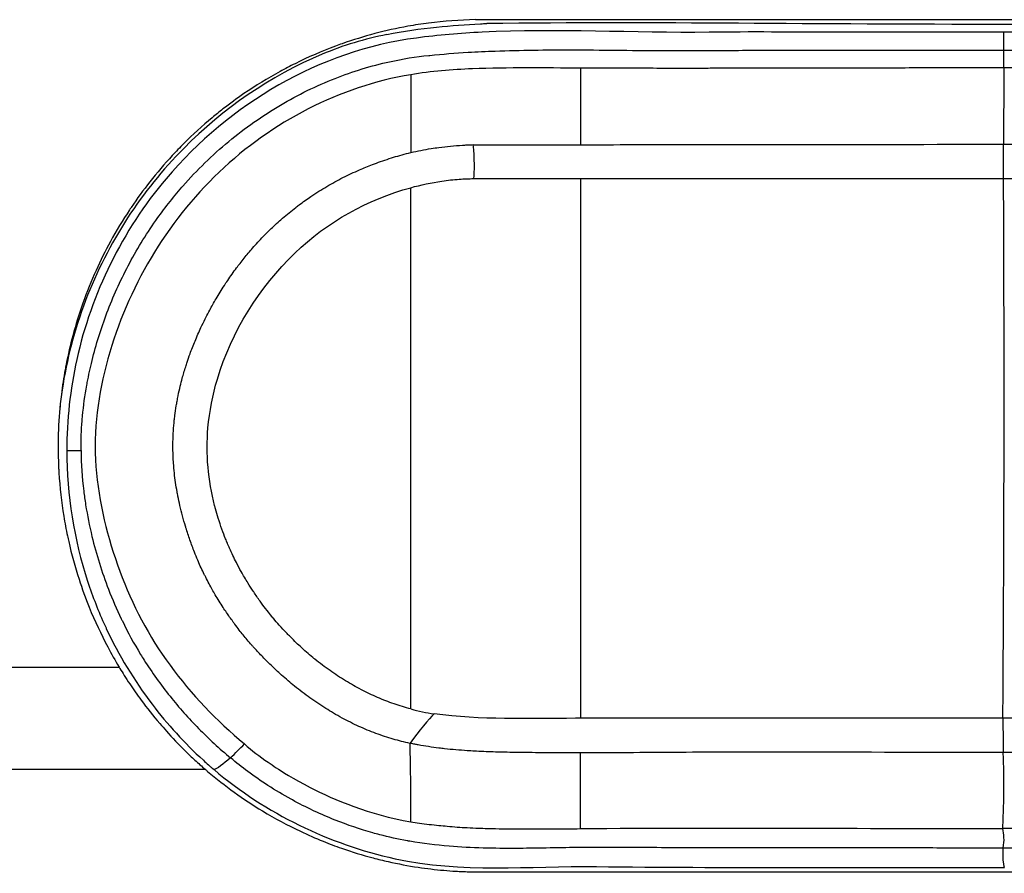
# Model space of a CAD drawing. Header units: millimetres. Extents: x 0 to 4378, y 0 to 2376.
# Tile 175 of 256: x 766 to 777, y 1974 to 1984. Entities that reach past the tile are written whole.
import ezdxf

# ---------------------------------------------------------------- set-up
doc = ezdxf.new("R2010")
doc.units = ezdxf.units.MM
doc.header["$LTSCALE"] = 0.2

# ---------------------------------------------------------------- blocks, each defined once
blk = doc.blocks.new('A$Ce3085cef_1')
for p, q in [((-6.228, -181.938), (-0.09, -181.938)), ((-0.09, -181.938), (6.228, -181.938)), ((-11.04, -187.015), (-10.872, -187.015)), ((-6.988, -187.523), (-6.988, -187.523)), ((-6.988, -187.906), (-6.988, -187.906)), ((-10.424, -189.566), (-10.424, -189.566)), ((-0.005, -191.927), (0.003, -191.927))]:
    blk.add_line(p, q)
for centre, major_axis, ratio, start_param, end_param in [((-4.974, -184.743), (-0.003, 9.195), 0.001532, 1.32558, 1.425488), ((0.124, -668.912), (0.067, -506.486), 0.000456, 3.424121, 3.430436), ((-6.986, -184.849), (0, -9.199), 0.000256, 4.463745, 4.565611), ((-6.293, -183.492), (-0.027, 0.358), 0.131782, 3.604181, 4.930859), ((0.069, -181.883), (41.488, 0.185), 0.036589, 4.559242, 4.590015), ((-0.007, -183.497), (0, -0.355), 0.003264, 0.504066, 1.824925), ((-6.563, -185.29), (0.478, -4.846), 0.710711, 6.022506, 6.101881), ((-6.921, -190.412), (-0.245, -0.32), 0.075438, 3.612818, 4.92806), ((-0.01, -190.482), (-0.005, 0.357), 0.003776, 0.498716, 1.824805), ((-5.031, -346.399), (0.037, 181.913), 0.000114, 5.731563, 5.741)]:
    blk.add_ellipse(centre, major_axis=major_axis, ratio=ratio, start_param=start_param, end_param=end_param)
for points, knots in [([(-6.228, -181.938), (-6.412, -181.942), (-6.596, -181.955), (-6.778, -181.979), (-6.86, -181.989), (-6.941, -182.002), (-7.023, -182.017), (-7.154, -182.04), (-7.284, -182.069), (-7.413, -182.103), (-7.542, -182.138), (-7.669, -182.177), (-7.795, -182.222), (-7.822, -182.231), (-7.849, -182.241), (-7.876, -182.251), (-8.038, -182.311), (-8.197, -182.38), (-8.351, -182.457), (-8.411, -182.486), (-8.469, -182.517), (-8.528, -182.549), (-8.674, -182.629), (-8.816, -182.716), (-8.954, -182.81), (-9.038, -182.868), (-9.12, -182.928), (-9.201, -182.991), (-9.244, -183.025), (-9.287, -183.059), (-9.329, -183.094), (-9.445, -183.191), (-9.556, -183.292), (-9.663, -183.399), (-9.709, -183.445), (-9.754, -183.492), (-9.798, -183.539), (-9.89, -183.638), (-9.978, -183.742), (-10.062, -183.848), (-10.139, -183.946), (-10.212, -184.047), (-10.282, -184.151), (-10.288, -184.16), (-10.294, -184.169), (-10.301, -184.179), (-10.381, -184.3), (-10.457, -184.426), (-10.527, -184.554), (-10.587, -184.665), (-10.644, -184.778), (-10.695, -184.893), (-10.752, -185.019), (-10.804, -185.148), (-10.85, -185.278), (-10.895, -185.404), (-10.935, -185.533), (-10.97, -185.662), (-10.999, -185.772), (-11.025, -185.884), (-11.047, -185.996), (-11.052, -186.017), (-11.056, -186.039), (-11.06, -186.06), (-11.077, -186.157), (-11.092, -186.255), (-11.104, -186.353), (-11.109, -186.39), (-11.113, -186.427), (-11.117, -186.464), (-11.131, -186.599), (-11.139, -186.734), (-11.142, -186.869), (-11.144, -186.989), (-11.142, -187.108), (-11.136, -187.227), (-11.135, -187.244), (-11.134, -187.261), (-11.133, -187.278), (-11.123, -187.45), (-11.104, -187.621), (-11.076, -187.79), (-11.063, -187.868), (-11.049, -187.945), (-11.033, -188.021), (-11.028, -188.043), (-11.023, -188.065), (-11.018, -188.087), (-10.984, -188.237), (-10.943, -188.386), (-10.896, -188.531), (-10.86, -188.643), (-10.819, -188.753), (-10.776, -188.862), (-10.711, -189.021), (-10.638, -189.178), (-10.558, -189.329), (-10.515, -189.41), (-10.471, -189.489), (-10.424, -189.566)], [-1.064165, -1.064165, -1.064165, -1.064165, -1.007984, -1.007984, -1.007984, -0.982813, -0.982813, -0.982813, -0.942169, -0.942169, -0.942169, -0.901565, -0.901565, -0.901565, -0.892861, -0.892861, -0.892861, -0.840408, -0.840408, -0.840408, -0.820299, -0.820299, -0.820299, -0.769769, -0.769769, -0.769769, -0.738884, -0.738884, -0.738884, -0.722398, -0.722398, -0.722398, -0.676906, -0.676906, -0.676906, -0.657336, -0.657336, -0.657336, -0.61643, -0.61643, -0.61643, -0.578877, -0.578877, -0.578877, -0.575507, -0.575507, -0.575507, -0.531613, -0.531613, -0.531613, -0.493764, -0.493764, -0.493764, -0.452107, -0.452107, -0.452107, -0.411612, -0.411612, -0.411612, -0.377162, -0.377162, -0.377162, -0.370561, -0.370561, -0.370561, -0.340832, -0.340832, -0.340832, -0.329687, -0.329687, -0.329687, -0.288774, -0.288774, -0.288774, -0.252608, -0.252608, -0.252608, -0.24744, -0.24744, -0.24744, -0.195076, -0.195076, -0.195076, -0.171138, -0.171138, -0.171138, -0.164277, -0.164277, -0.164277, -0.117235, -0.117235, -0.117235, -0.08115, -0.08115, -0.08115, -0.028047, -0.028047, -0.028047, -0.000008, -0.000008, -0.000008, -0.000008]), ([(-0.005, -182.086), (-0.582, -182.086), (-1.249, -182.087), (-1.915, -182.086), (-2.004, -182.086), (-2.495, -182.085), (-2.985, -182.081), (-4.368, -182.097), (-5.262, -182.042), (-6.147, -182.086), (-6.406, -182.099), (-6.665, -182.121), (-8.06, -182.304), (-9.121, -182.928), (-10.386, -184.422), (-10.915, -185.499), (-11.04, -186.656), (-11.04, -187.015)], [-110.190469, -110.190469, -110.190469, -110.190469, -108.47688, -108.211247, -108.211247, -108.211247, -106.754335, -106.754335, -104.09027, -104.09027, -104.09027, -103.311035, -103.311035, -99.867736, -99.867736, -97.495612, -96.425052, -96.425052, -96.425052, -96.425052]), ([(-7.269, -182.113), (-7.076, -182.074), (-6.88, -182.046), (-6.684, -182.026), (-6.513, -182.009), (-6.34, -181.997), (-6.168, -181.988), (-6.143, -181.986), (-6.119, -181.985), (-6.094, -181.984)], [0, 0, 0, 0, 0.0591657, 0.0591657, 0.0591657, 0.1108932, 0.1108932, 0.1108932, 0.1183326, 0.1183326, 0.1183326, 0.1183326]), ([(6.102, -181.984), (4.069, -181.961), (2.036, -181.992), (0.004, -181.994), (-2.242, -181.996), (-4.07, -181.961), (-6.094, -181.984)], [-1.156807, -1.156807, -1.156807, -1.156807, -0.607264, -0.607264, -0.607264, 0, 0, 0, 0]), ([(11.045, -187.015), (11.045, -186.656), (10.92, -185.498), (10.391, -184.422), (9.127, -182.928), (8.065, -182.304), (6.67, -182.121), (6.412, -182.099), (6.153, -182.086), (5.267, -182.042), (4.373, -182.097), (2.99, -182.081), (2.5, -182.085), (2.01, -182.086), (1.92, -182.086), (1.252, -182.087), (0.58, -182.086), (-0.002, -182.086), (-0.005, -182.086)], [-123.959245, -123.959245, -123.959245, -123.959245, -122.889524, -120.519259, -120.519259, -117.078659, -117.078659, -116.300035, -116.300035, -116.300035, -113.638059, -113.638059, -112.182288, -112.182288, -112.182288, -111.916864, -110.197458, -110.190469, -110.190469, -110.190469, -110.190469]), ([(-7.269, -182.113), (-7.53, -182.166), (-7.786, -182.241), (-8.644, -182.605), (-9.198, -182.985), (-9.911, -183.705), (-10.133, -183.98), (-10.523, -184.581), (-10.689, -184.908), (-10.949, -185.588), (-11.042, -185.941), (-11.106, -186.372), (-11.115, -186.445), (-11.122, -186.519)], [-6.828206, -6.828206, -6.828206, -6.828206, -6.019079, -6.019079, -4.012719, -4.012719, -2.945999, -2.945999, -1.839413, -1.839413, -0.737114, -0.737114, -0.514398, -0.514398, -0.514398, -0.514398]), ([(-10.872, -187.015), (-10.872, -187.008), (-10.872, -187.002), (-10.872, -186.996), (-10.873, -186.886), (-10.869, -186.776), (-10.86, -186.666), (-10.858, -186.647), (-10.857, -186.627), (-10.855, -186.608), (-10.843, -186.487), (-10.827, -186.366), (-10.805, -186.246), (-10.803, -186.236), (-10.801, -186.225), (-10.799, -186.214), (-10.783, -186.128), (-10.764, -186.041), (-10.743, -185.956), (-10.696, -185.765), (-10.637, -185.577), (-10.567, -185.393), (-10.495, -185.203), (-10.412, -185.018), (-10.317, -184.838), (-10.22, -184.654), (-10.112, -184.476), (-9.992, -184.305), (-9.896, -184.169), (-9.794, -184.037), (-9.684, -183.912), (-9.681, -183.908), (-9.677, -183.904), (-9.674, -183.9), (-9.508, -183.711), (-9.327, -183.535), (-9.133, -183.374), (-8.941, -183.215), (-8.737, -183.072), (-8.524, -182.945), (-8.317, -182.823), (-8.102, -182.718), (-7.88, -182.63), (-7.671, -182.548), (-7.456, -182.482), (-7.238, -182.434), (-7.085, -182.4), (-6.931, -182.375), (-6.775, -182.36), (-6.771, -182.359), (-6.768, -182.359), (-6.764, -182.359), (-6.614, -182.344), (-6.464, -182.332), (-6.314, -182.323), (-6.207, -182.317), (-6.101, -182.312), (-5.994, -182.308), (-5.695, -182.297), (-5.394, -182.294), (-5.093, -182.294), (-5.029, -182.295), (-4.965, -182.295), (-4.9, -182.295), (-4.727, -182.296), (-4.553, -182.298), (-4.379, -182.3), (-4.212, -182.301), (-4.044, -182.303), (-3.877, -182.303), (-3.719, -182.304), (-3.561, -182.304), (-3.403, -182.302), (-3.158, -182.3), (-2.913, -182.298), (-2.669, -182.298), (-2.426, -182.297), (-2.184, -182.297), (-1.942, -182.297), (-1.861, -182.297), (-1.78, -182.297), (-1.699, -182.297), (-1.473, -182.297), (-1.248, -182.297), (-1.022, -182.297), (-0.797, -182.297), (-0.572, -182.296), (-0.347, -182.296), (-0.233, -182.296), (-0.119, -182.296), (-0.005, -182.296)], [-13.766731, -13.766731, -13.766731, -13.766731, -13.746995, -13.746995, -13.746995, -13.409716, -13.409716, -13.409716, -13.350725, -13.350725, -13.350725, -12.979175, -12.979175, -12.979175, -12.945824, -12.945824, -12.945824, -12.677572, -12.677572, -12.677572, -12.080243, -12.080243, -12.080243, -11.463835, -11.463835, -11.463835, -10.831555, -10.831555, -10.831555, -10.325215, -10.325215, -10.325215, -10.30945, -10.30945, -10.30945, -9.543582, -9.543582, -9.543582, -8.785592, -8.785592, -8.785592, -8.053263, -8.053263, -8.053263, -7.36429, -7.36429, -7.36429, -6.88347, -6.88347, -6.88347, -6.871733, -6.871733, -6.871733, -6.408968, -6.408968, -6.408968, -6.081563, -6.081563, -6.081563, -5.161042, -5.161042, -5.161042, -4.964439, -4.964439, -4.964439, -4.433321, -4.433321, -4.433321, -3.9231, -3.9231, -3.9231, -3.441356, -3.441356, -3.441356, -2.696653, -2.696653, -2.696653, -1.960448, -1.960448, -1.960448, -1.714274, -1.714274, -1.714274, -1.029294, -1.029294, -1.029294, -0.345927, -0.345927, -0.345927, 0, 0, 0, 0]), ([(-0.005, -182.296), (1.131, -182.3), (2.266, -182.293), (4.528, -182.313), (5.655, -182.248), (7.891, -182.472), (8.943, -183.057), (10.429, -184.763), (10.876, -185.889), (10.877, -187.015)], [0, 0, 0, 0, 3.441683, 3.441683, 6.883366, 6.883366, 10.325049, 10.325049, 13.766731, 13.766731, 13.766731, 13.766731]), ([(-0.004, -182.506), (-0.293, -182.506), (-0.582, -182.507), (-0.871, -182.507), (-1.134, -182.508), (-1.398, -182.509), (-1.661, -182.509), (-1.921, -182.509), (-2.18, -182.508), (-2.44, -182.508), (-2.47, -182.508), (-2.5, -182.508), (-2.529, -182.508), (-2.792, -182.508), (-3.054, -182.509), (-3.317, -182.511), (-3.381, -182.511), (-3.445, -182.512), (-3.509, -182.512), (-3.669, -182.513), (-3.829, -182.512), (-3.989, -182.512), (-4.023, -182.512), (-4.056, -182.512), (-4.089, -182.512), (-4.334, -182.511), (-4.578, -182.51), (-4.823, -182.51), (-4.847, -182.51), (-4.871, -182.51), (-4.895, -182.51), (-4.926, -182.51), (-4.957, -182.51), (-4.988, -182.511)], [13.589468, 13.589468, 13.589468, 13.589468, 14.478999, 14.478999, 14.478999, 15.291102, 15.291102, 15.291102, 16.09106, 16.09106, 16.09106, 16.183244, 16.183244, 16.183244, 16.992551, 16.992551, 16.992551, 17.190077, 17.190077, 17.190077, 17.683915, 17.683915, 17.683915, 17.785978, 17.785978, 17.785978, 18.541668, 18.541668, 18.541668, 18.616419, 18.616419, 18.616419, 18.712231, 18.712231, 18.712231, 18.712231]), ([(4.994, -182.511), (4.75, -182.509), (4.506, -182.51), (4.261, -182.511), (4.239, -182.511), (4.217, -182.511), (4.195, -182.511), (4.013, -182.512), (3.832, -182.512), (3.65, -182.512), (3.605, -182.512), (3.56, -182.512), (3.514, -182.512), (3.484, -182.512), (3.454, -182.512), (3.424, -182.512), (3.39, -182.511), (3.356, -182.511), (3.322, -182.511), (3.067, -182.509), (2.812, -182.509), (2.557, -182.508), (2.523, -182.508), (2.489, -182.508), (2.456, -182.508), (2.193, -182.508), (1.93, -182.509), (1.666, -182.509), (1.378, -182.509), (1.09, -182.508), (0.802, -182.507), (0.538, -182.507), (0.274, -182.506), (0.01, -182.506), (0.005, -182.506), (0, -182.506), (-0.004, -182.506)], [-18.712231, -18.712231, -18.712231, -18.712231, -17.96021, -17.96021, -17.96021, -17.892214, -17.892214, -17.892214, -17.333339, -17.333339, -17.333339, -17.194469, -17.194469, -17.194469, -17.101944, -17.101944, -17.101944, -16.997475, -16.997475, -16.997475, -16.213042, -16.213042, -16.213042, -16.10971, -16.10971, -16.10971, -15.300883, -15.300883, -15.300883, -14.415103, -14.415103, -14.415103, -13.60411, -13.60411, -13.60411, -13.589462, -13.589462, -13.589462, -13.589462]), ([(-6.988, -182.587), (-7.828, -182.727), (-8.622, -183.141), (-9.87, -184.329), (-10.325, -185.102), (-10.671, -186.349), (-10.728, -186.78), (-10.666, -187.626), (-10.561, -188.043), (-10.27, -188.832), (-10.074, -189.203), (-9.575, -189.887), (-9.277, -190.2), (-8.948, -190.472)], [20.788547, 20.788547, 20.788547, 20.788547, 23.444982, 23.444982, 26.101901, 26.101901, 27.43036, 27.43036, 28.758819, 28.758819, 30.087278, 30.087278, 31.415738, 31.415738, 31.415738, 31.415738]), ([(-6.988, -183.504), (-6.909, -183.486), (-6.829, -183.47), (-6.748, -183.457), (-6.718, -183.453), (-6.688, -183.448), (-6.658, -183.444), (-6.566, -183.432), (-6.473, -183.423), (-6.381, -183.417), (-6.362, -183.416), (-6.344, -183.415), (-6.325, -183.414), (-6.301, -183.413), (-6.277, -183.412), (-6.253, -183.411)], [16.2046937, 16.2046937, 16.2046937, 16.2046937, 16.4453291, 16.4453291, 16.4453291, 16.5350251, 16.5350251, 16.5350251, 16.8093014, 16.8093014, 16.8093014, 16.8635253, 16.8635253, 16.8635253, 16.9347143, 16.9347143, 16.9347143, 16.9347143]), ([(-4.988, -183.412), (-4.576, -183.411), (-4.163, -183.411), (-3.336, -183.41), (-2.921, -183.41), (-1.673, -183.408), (-0.84, -183.407), (-0.006, -183.407)], [-0.500411, -0.500411, -0.500411, -0.500411, -0.3751556, -0.3751556, -0.2502055, -0.2502055, -0.0000001, -0.0000001, -0.0000001, -0.0000001]), ([(-0.006, -183.407), (0.83, -183.407), (1.665, -183.408), (2.708, -183.409), (2.916, -183.41), (3.281, -183.41), (3.437, -183.41), (4.06, -183.411), (4.527, -183.411), (4.994, -183.412)], [-0.5012623, -0.5012623, -0.5012623, -0.5012623, -0.2506621, -0.2506621, -0.1880427, -0.1880427, -0.1410103, -0.1410103, -0.0000618, -0.0000618, -0.0000618, -0.0000618]), ([(-6.997, -190.465), (-7.065, -190.451), (-7.131, -190.434), (-7.195, -190.416), (-7.264, -190.396), (-7.332, -190.373), (-7.4, -190.348), (-7.468, -190.323), (-7.535, -190.295), (-7.601, -190.265), (-7.667, -190.234), (-7.733, -190.201), (-7.798, -190.167), (-7.832, -190.148), (-7.866, -190.128), (-7.9, -190.109), (-7.93, -190.091), (-7.96, -190.073), (-7.99, -190.054), (-8.053, -190.015), (-8.115, -189.973), (-8.176, -189.929), (-8.238, -189.885), (-8.298, -189.839), (-8.357, -189.791), (-8.409, -189.749), (-8.46, -189.705), (-8.511, -189.661), (-8.518, -189.654), (-8.525, -189.648), (-8.532, -189.641), (-8.565, -189.611), (-8.598, -189.58), (-8.63, -189.549), (-8.656, -189.524), (-8.681, -189.499), (-8.706, -189.473), (-8.741, -189.439), (-8.774, -189.403), (-8.807, -189.368), (-8.817, -189.357), (-8.828, -189.345), (-8.838, -189.334), (-8.845, -189.326), (-8.853, -189.317), (-8.861, -189.308), (-8.879, -189.287), (-8.898, -189.266), (-8.916, -189.244), (-8.947, -189.207), (-8.978, -189.169), (-9.008, -189.131), (-9.026, -189.107), (-9.044, -189.083), (-9.062, -189.059), (-9.07, -189.049), (-9.078, -189.038), (-9.085, -189.028), (-9.11, -188.994), (-9.134, -188.959), (-9.158, -188.925), (-9.172, -188.904), (-9.185, -188.884), (-9.199, -188.864), (-9.231, -188.815), (-9.262, -188.765), (-9.291, -188.714), (-9.316, -188.672), (-9.34, -188.63), (-9.363, -188.587), (-9.377, -188.561), (-9.39, -188.535), (-9.404, -188.508), (-9.409, -188.497), (-9.415, -188.486), (-9.421, -188.475), (-9.446, -188.422), (-9.471, -188.37), (-9.494, -188.316), (-9.495, -188.313), (-9.497, -188.31), (-9.498, -188.307), (-9.511, -188.275), (-9.524, -188.244), (-9.537, -188.212), (-9.555, -188.165), (-9.573, -188.117), (-9.59, -188.069), (-9.606, -188.021), (-9.622, -187.973), (-9.637, -187.925), (-9.639, -187.919), (-9.641, -187.913), (-9.642, -187.907), (-9.655, -187.867), (-9.666, -187.826), (-9.677, -187.785), (-9.688, -187.744), (-9.698, -187.703), (-9.707, -187.662), (-9.716, -187.626), (-9.724, -187.59), (-9.731, -187.553), (-9.734, -187.536), (-9.738, -187.518), (-9.741, -187.501), (-9.748, -187.464), (-9.754, -187.428), (-9.759, -187.391), (-9.764, -187.354), (-9.769, -187.318), (-9.773, -187.281), (-9.777, -187.241), (-9.781, -187.202), (-9.783, -187.163), (-9.785, -187.138), (-9.786, -187.113), (-9.787, -187.089), (-9.788, -187.078), (-9.788, -187.067), (-9.789, -187.057), (-9.789, -187.031), (-9.79, -187.005), (-9.79, -186.979), (-9.79, -186.957), (-9.79, -186.934), (-9.79, -186.912), (-9.789, -186.869), (-9.787, -186.825), (-9.785, -186.782), (-9.782, -186.741), (-9.778, -186.7), (-9.774, -186.659), (-9.772, -186.641), (-9.77, -186.623), (-9.768, -186.604), (-9.763, -186.566), (-9.757, -186.527), (-9.751, -186.488), (-9.748, -186.469), (-9.744, -186.45), (-9.741, -186.432), (-9.737, -186.411), (-9.733, -186.39), (-9.729, -186.369), (-9.721, -186.331), (-9.713, -186.293), (-9.704, -186.256), (-9.696, -186.225), (-9.689, -186.195), (-9.68, -186.165), (-9.674, -186.142), (-9.668, -186.12), (-9.662, -186.098), (-9.655, -186.075), (-9.648, -186.051), (-9.64, -186.028), (-9.635, -186.01), (-9.629, -185.992), (-9.623, -185.974), (-9.612, -185.941), (-9.601, -185.909), (-9.589, -185.876), (-9.57, -185.825), (-9.551, -185.775), (-9.53, -185.725), (-9.508, -185.672), (-9.484, -185.619), (-9.46, -185.567), (-9.444, -185.532), (-9.427, -185.498), (-9.41, -185.464), (-9.407, -185.458), (-9.404, -185.453), (-9.401, -185.447), (-9.387, -185.418), (-9.372, -185.389), (-9.356, -185.361), (-9.332, -185.316), (-9.308, -185.272), (-9.282, -185.228), (-9.251, -185.174), (-9.218, -185.122), (-9.184, -185.07), (-9.172, -185.05), (-9.159, -185.03), (-9.145, -185.011), (-9.112, -184.961), (-9.076, -184.911), (-9.04, -184.862), (-9.027, -184.845), (-9.014, -184.828), (-9, -184.81), (-8.984, -184.79), (-8.968, -184.769), (-8.952, -184.749), (-8.919, -184.709), (-8.886, -184.669), (-8.852, -184.63), (-8.811, -184.583), (-8.769, -184.538), (-8.726, -184.493), (-8.713, -184.48), (-8.7, -184.466), (-8.687, -184.453), (-8.674, -184.44), (-8.662, -184.428), (-8.649, -184.416), (-8.628, -184.395), (-8.607, -184.375), (-8.586, -184.356), (-8.564, -184.335), (-8.541, -184.315), (-8.519, -184.295), (-8.512, -184.289), (-8.506, -184.283), (-8.499, -184.278), (-8.449, -184.234), (-8.397, -184.192), (-8.344, -184.151), (-8.331, -184.141), (-8.317, -184.13), (-8.303, -184.12), (-8.257, -184.086), (-8.211, -184.053), (-8.164, -184.021), (-8.103, -183.98), (-8.041, -183.941), (-7.978, -183.904), (-7.915, -183.867), (-7.852, -183.832), (-7.787, -183.799), (-7.723, -183.767), (-7.658, -183.736), (-7.592, -183.708), (-7.542, -183.686), (-7.492, -183.665), (-7.441, -183.646), (-7.425, -183.64), (-7.41, -183.634), (-7.394, -183.628), (-7.327, -183.603), (-7.26, -183.581), (-7.192, -183.56), (-7.125, -183.54), (-7.057, -183.521), (-6.988, -183.504)], [6.83821, 6.83821, 6.83821, 6.83821, 7.035196, 7.035196, 7.035196, 7.24588, 7.24588, 7.24588, 7.459046, 7.459046, 7.459046, 7.674463, 7.674463, 7.674463, 7.789747, 7.789747, 7.789747, 7.89189, 7.89189, 7.89189, 8.111321, 8.111321, 8.111321, 8.332876, 8.332876, 8.332876, 8.528761, 8.528761, 8.528761, 8.556678, 8.556678, 8.556678, 8.687865, 8.687865, 8.687865, 8.792515, 8.792515, 8.792515, 8.935299, 8.935299, 8.935299, 8.97936, 8.97936, 8.97936, 9.013021, 9.013021, 9.013021, 9.09548, 9.09548, 9.09548, 9.237999, 9.237999, 9.237999, 9.325519, 9.325519, 9.325519, 9.363649, 9.363649, 9.363649, 9.487367, 9.487367, 9.487367, 9.55889, 9.55889, 9.55889, 9.730713, 9.730713, 9.730713, 9.87318, 9.87318, 9.87318, 9.959321, 9.959321, 9.959321, 9.996237, 9.996237, 9.996237, 10.166447, 10.166447, 10.166447, 10.176737, 10.176737, 10.176737, 10.27664, 10.27664, 10.27664, 10.426065, 10.426065, 10.426065, 10.575489, 10.575489, 10.575489, 10.593515, 10.593515, 10.593515, 10.717927, 10.717927, 10.717927, 10.842339, 10.842339, 10.842339, 10.95145, 10.95145, 10.95145, 11.003993, 11.003993, 11.003993, 11.112709, 11.112709, 11.112709, 11.222716, 11.222716, 11.222716, 11.339584, 11.339584, 11.339584, 11.41292, 11.41292, 11.41292, 11.444256, 11.444256, 11.444256, 11.520181, 11.520181, 11.520181, 11.586547, 11.586547, 11.586547, 11.714284, 11.714284, 11.714284, 11.834829, 11.834829, 11.834829, 11.888165, 11.888165, 11.888165, 12.00275, 12.00275, 12.00275, 12.058849, 12.058849, 12.058849, 12.121438, 12.121438, 12.121438, 12.234436, 12.234436, 12.234436, 12.326407, 12.326407, 12.326407, 12.394351, 12.394351, 12.394351, 12.4652, 12.4652, 12.4652, 12.5211, 12.5211, 12.5211, 12.622511, 12.622511, 12.622511, 12.780422, 12.780422, 12.780422, 12.94923, 12.94923, 12.94923, 13.060634, 13.060634, 13.060634, 13.079346, 13.079346, 13.079346, 13.174152, 13.174152, 13.174152, 13.322337, 13.322337, 13.322337, 13.503367, 13.503367, 13.503367, 13.571697, 13.571697, 13.571697, 13.748844, 13.748844, 13.748844, 13.812632, 13.812632, 13.812632, 13.888622, 13.888622, 13.888622, 14.040099, 14.040099, 14.040099, 14.220627, 14.220627, 14.220627, 14.27594, 14.27594, 14.27594, 14.3272, 14.3272, 14.3272, 14.411689, 14.411689, 14.411689, 14.500195, 14.500195, 14.500195, 14.52569, 14.52569, 14.52569, 14.72074, 14.72074, 14.72074, 14.771232, 14.771232, 14.771232, 14.938332, 14.938332, 14.938332, 15.153686, 15.153686, 15.153686, 15.366755, 15.366755, 15.366755, 15.578085, 15.578085, 15.578085, 15.738236, 15.738236, 15.738236, 15.78803, 15.78803, 15.78803, 15.996841, 15.996841, 15.996841, 16.204651, 16.204651, 16.204651, 16.204651]), ([(-6.988, -183.918), (-6.869, -183.885), (-6.746, -183.859), (-6.554, -183.83), (-6.486, -183.823), (-6.361, -183.814), (-6.305, -183.812), (-6.248, -183.811)], [0.00001173, 0.00001173, 0.00001173, 0.00001173, 0.03757428, 0.03757428, 0.05817383, 0.05817383, 0.07513572, 0.07513572, 0.07513572, 0.07513572]), ([(-6.248, -183.811), (-6.049, -183.812), (-5.768, -183.811), (-5.371, -183.811), (-5.177, -183.81), (-4.988, -183.811)], [0, 0, 0, 0, 0.060559, 0.060559, 0.1208728, 0.1208728, 0.1208728, 0.1208728]), ([(-4.988, -183.811), (-4.988, -183.969), (-4.989, -184.129), (-4.989, -184.453), (-4.989, -184.618), (-4.989, -184.95), (-4.989, -185.116), (-4.989, -185.445), (-4.989, -185.607), (-4.989, -185.932), (-4.989, -186.096), (-4.989, -186.425), (-4.989, -186.59), (-4.989, -186.844), (-4.989, -186.932), (-4.989, -187.196), (-4.989, -187.373), (-4.989, -187.733), (-4.989, -187.915), (-4.989, -188.283), (-4.989, -188.468), (-4.989, -188.838), (-4.989, -189.023), (-4.989, -189.316), (-4.989, -189.423), (-4.989, -189.742), (-4.988, -189.955), (-4.988, -190.17)], [1.942734, 1.942734, 1.942734, 1.942734, 2.457474, 2.457474, 2.98419, 2.98419, 3.510907, 3.510907, 4.015962, 4.015962, 4.522549, 4.522549, 5.027309, 5.027309, 5.294969, 5.294969, 5.829294, 5.829294, 6.374332, 6.374332, 6.921029, 6.921029, 7.461655, 7.461655, 7.771433, 7.771433, 8.384461, 8.384461, 8.384461, 8.384461]), ([(-0.015, -190.169), (-0.01, -189.59), (-0.007, -189.02), (-0.001, -187.575), (0, -186.714), (-0.001, -185.329), (-0.003, -184.794), (-0.005, -184.114), (-0.006, -183.96), (-0.006, -183.808)], [0.073579, 0.073579, 0.073579, 0.073579, 1.773456, 1.773456, 4.450629, 4.450629, 6.187837, 6.187837, 6.697117, 6.697117, 6.697117, 6.697117]), ([(-9.267, -186.173), (-9.101, -185.612), (-8.774, -185.096), (-7.972, -184.32), (-7.497, -184.055), (-6.988, -183.918)], [12.517617, 12.517617, 12.517617, 12.517617, 14.410588, 14.410588, 16.122661, 16.122661, 16.122661, 16.122661]), ([(-6.988, -190.06), (-6.988, -189.856), (-6.988, -189.652), (-6.988, -188.631), (-6.988, -187.796), (-6.988, -186.95), (-6.988, -186.936), (-6.988, -186.076), (-6.988, -185.234), (-6.988, -184.258), (-6.988, -184.087), (-6.988, -183.918)], [-8.25646, -8.25646, -8.25646, -8.25646, -7.624618, -7.624618, -5.1247, -5.1247, -5.082989, -5.082989, -2.541442, -2.541442, -1.993005, -1.993005, -1.993005, -1.993005]), ([(-9.299, -187.663), (-9.375, -187.366), (-9.404, -187.057), (-9.36, -186.553), (-9.323, -186.361), (-9.267, -186.173)], [10.889931, 10.889931, 10.889931, 10.889931, 11.886462, 11.886462, 12.517617, 12.517617, 12.517617, 12.517617]), ([(-11.04, -187.015), (-11.041, -187.54), (-10.956, -188.063), (-10.795, -188.556), (-10.736, -188.736), (-10.667, -188.912), (-10.589, -189.082), (-10.584, -189.092), (-10.579, -189.103), (-10.575, -189.113), (-10.428, -189.426), (-10.247, -189.725), (-10.035, -190.005), (-9.856, -190.24), (-9.655, -190.461), (-9.432, -190.664), (-9.411, -190.682), (-9.391, -190.701), (-9.37, -190.719), (-9.359, -190.729), (-9.349, -190.738), (-9.338, -190.747), (-9.333, -190.752), (-9.328, -190.756), (-9.322, -190.761), (-9.32, -190.763), (-9.317, -190.765), (-9.314, -190.767), (-9.313, -190.769), (-9.312, -190.77), (-9.31, -190.771), (-9.31, -190.771), (-9.309, -190.772), (-9.308, -190.772), (-9.308, -190.773), (-9.308, -190.773), (-9.307, -190.773), (-9.307, -190.773), (-9.307, -190.774), (-9.307, -190.774), (-9.307, -190.774), (-9.307, -190.774), (-9.307, -190.774), (-9.307, -190.774), (-9.306, -190.774), (-9.306, -190.774), (-9.306, -190.774), (-9.306, -190.774), (-9.306, -190.774)], [-96.425052, -96.425052, -96.425052, -96.425052, -94.855413, -94.855413, -94.855413, -94.283051, -94.283051, -94.283051, -94.248501, -94.248501, -94.248501, -93.1948, -93.1948, -93.1948, -92.305812, -92.305812, -92.305812, -92.223431, -92.223431, -92.223431, -92.182241, -92.182241, -92.182241, -92.161645, -92.161645, -92.161645, -92.151348, -92.151348, -92.151348, -92.146199, -92.146199, -92.146199, -92.143625, -92.143625, -92.143625, -92.142337, -92.142337, -92.142337, -92.141694, -92.141694, -92.141694, -92.141372, -92.141372, -92.141372, -92.141211, -92.141211, -92.141211, -92.14105, -92.14105, -92.14105, -92.14105]), ([(-10.872, -187.015), (-10.87, -187.174), (-10.86, -187.334), (-10.841, -187.492), (-10.834, -187.546), (-10.826, -187.6), (-10.818, -187.654), (-10.798, -187.779), (-10.774, -187.903), (-10.744, -188.026), (-10.693, -188.239), (-10.627, -188.447), (-10.549, -188.65), (-10.503, -188.767), (-10.453, -188.883), (-10.399, -188.996), (-10.396, -189.002), (-10.393, -189.008), (-10.391, -189.014), (-10.389, -189.017), (-10.388, -189.02), (-10.386, -189.023), (-10.322, -189.157), (-10.25, -189.289), (-10.171, -189.417), (-10.158, -189.439), (-10.144, -189.461), (-10.13, -189.483), (-10.037, -189.63), (-9.934, -189.773), (-9.824, -189.911), (-9.719, -190.043), (-9.606, -190.169), (-9.487, -190.29), (-9.368, -190.411), (-9.243, -190.527), (-9.111, -190.636)], [-41.323422, -41.323422, -41.323422, -41.323422, -40.832262, -40.832262, -40.832262, -40.663694, -40.663694, -40.663694, -40.272392, -40.272392, -40.272392, -39.595899, -39.595899, -39.595899, -39.2015, -39.2015, -39.2015, -39.181422, -39.181422, -39.181422, -39.171166, -39.171166, -39.171166, -38.702583, -38.702583, -38.702583, -38.622461, -38.622461, -38.622461, -38.079127, -38.079127, -38.079127, -37.559274, -37.559274, -37.559274, -37.039421, -37.039421, -37.039421, -37.039421]), ([(-6.988, -190.06), (-7.055, -190.043), (-7.121, -190.022), (-7.186, -190), (-7.251, -189.977), (-7.316, -189.952), (-7.38, -189.924), (-7.445, -189.896), (-7.508, -189.866), (-7.571, -189.833), (-7.634, -189.8), (-7.697, -189.765), (-7.758, -189.727), (-7.82, -189.69), (-7.881, -189.65), (-7.94, -189.608), (-8.001, -189.565), (-8.06, -189.52), (-8.117, -189.474), (-8.126, -189.467), (-8.134, -189.46), (-8.143, -189.453), (-8.193, -189.412), (-8.241, -189.369), (-8.289, -189.325), (-8.333, -189.285), (-8.376, -189.242), (-8.418, -189.199), (-8.43, -189.187), (-8.442, -189.175), (-8.454, -189.163), (-8.482, -189.133), (-8.51, -189.103), (-8.537, -189.072), (-8.561, -189.046), (-8.584, -189.019), (-8.607, -188.992), (-8.609, -188.99), (-8.611, -188.987), (-8.613, -188.985), (-8.63, -188.963), (-8.648, -188.942), (-8.665, -188.92), (-8.687, -188.892), (-8.709, -188.864), (-8.731, -188.835), (-8.742, -188.82), (-8.753, -188.805), (-8.764, -188.79), (-8.79, -188.754), (-8.815, -188.718), (-8.839, -188.681), (-8.841, -188.678), (-8.844, -188.675), (-8.846, -188.671), (-8.867, -188.64), (-8.887, -188.608), (-8.907, -188.575), (-8.934, -188.531), (-8.961, -188.487), (-8.986, -188.442), (-9.005, -188.406), (-9.025, -188.371), (-9.043, -188.335), (-9.071, -188.279), (-9.098, -188.224), (-9.123, -188.167), (-9.132, -188.147), (-9.14, -188.127), (-9.149, -188.107), (-9.156, -188.09), (-9.163, -188.073), (-9.17, -188.055), (-9.185, -188.018), (-9.199, -187.98), (-9.213, -187.943), (-9.228, -187.899), (-9.243, -187.856), (-9.256, -187.812), (-9.268, -187.775), (-9.278, -187.738), (-9.288, -187.701), (-9.292, -187.688), (-9.295, -187.676), (-9.299, -187.663)], [7.1416, 7.1416, 7.1416, 7.1416, 7.364308, 7.364308, 7.364308, 7.59008, 7.59008, 7.59008, 7.818678, 7.818678, 7.818678, 8.050304, 8.050304, 8.050304, 8.285184, 8.285184, 8.285184, 8.523794, 8.523794, 8.523794, 8.558737, 8.558737, 8.558737, 8.766918, 8.766918, 8.766918, 8.961199, 8.961199, 8.961199, 9.016062, 9.016062, 9.016062, 9.148317, 9.148317, 9.148317, 9.262333, 9.262333, 9.262333, 9.27271, 9.27271, 9.27271, 9.362054, 9.362054, 9.362054, 9.478401, 9.478401, 9.478401, 9.538387, 9.538387, 9.538387, 9.680874, 9.680874, 9.680874, 9.693563, 9.693563, 9.693563, 9.815942, 9.815942, 9.815942, 9.982625, 9.982625, 9.982625, 10.113074, 10.113074, 10.113074, 10.313039, 10.313039, 10.313039, 10.383121, 10.383121, 10.383121, 10.44383, 10.44383, 10.44383, 10.573628, 10.573628, 10.573628, 10.722558, 10.722558, 10.722558, 10.847681, 10.847681, 10.847681, 10.889912, 10.889912, 10.889912, 10.889912]), ([(-40.94, -189.566), (-40.94, -189.566), (-40.937, -189.566), (-40.887, -189.566), (-40.651, -189.566), (-39.801, -189.566), (-39.184, -189.566), (-37.612, -189.566), (-36.654, -189.566), (-34.387, -189.566), (-33.077, -189.566), (-30.201, -189.566), (-28.624, -189.566), (-25.19, -189.566), (-23.331, -189.566), (-18.004, -189.566), (-14.3, -189.566), (-10.424, -189.566)], [-0.5034941, -0.5034941, -0.5034941, -0.5034941, -0.4959406, -0.4959406, -0.4320026, -0.4320026, -0.3680646, -0.3680646, -0.3041266, -0.3041266, -0.2401886, -0.2401886, -0.1762506, -0.1762506, -0.1123126, -0.1123126, -0.0000001, -0.0000001, -0.0000001, -0.0000001]), ([(-10.424, -189.566), (-10.421, -189.571), (-10.418, -189.577), (-10.399, -189.608), (-10.381, -189.636), (-10.342, -189.698), (-10.321, -189.731), (-10.256, -189.828), (-10.211, -189.892), (-10.095, -190.049), (-10.022, -190.141), (-9.92, -190.261), (-9.894, -190.291), (-9.797, -190.4), (-9.723, -190.477), (-9.609, -190.59), (-9.57, -190.627), (-9.511, -190.681), (-9.491, -190.699), (-9.45, -190.736), (-9.429, -190.754), (-9.411, -190.769)], [-0.1324941, -0.1324941, -0.1324941, -0.1324941, -0.1307841, -0.1307841, -0.1220065, -0.1220065, -0.1121563, -0.1121563, -0.0925367, -0.0925367, -0.0633197, -0.0633197, -0.0535105, -0.0535105, -0.0270584, -0.0270584, -0.0138409, -0.0138409, -0.0072316, -0.0072316, -0.0000188, -0.0000188, -0.0000188, -0.0000188]), ([(-4.988, -190.17), (-5.009, -190.17), (-5.029, -190.17), (-5.605, -190.172), (-6.162, -190.19), (-6.714, -190.118)], [5.06648, 5.06648, 5.06648, 5.06648, 5.128657, 5.128657, 6.83821, 6.83821, 6.83821, 6.83821]), ([(-0.015, -190.169), (-0.576, -190.169), (-1.137, -190.168), (-2.257, -190.168), (-2.817, -190.167), (-3.915, -190.168), (-4.452, -190.168), (-4.988, -190.17)], [0, 0, 0, 0, 1.709554, 1.709554, 3.419104, 3.419104, 5.066451, 5.066451, 5.066451, 5.066451]), ([(4.994, -190.17), (4.452, -190.168), (3.908, -190.168), (2.24, -190.167), (1.112, -190.169), (-0.015, -190.169)], [-5.096168, -5.096168, -5.096168, -5.096168, -3.43283, -3.43283, 0, 0, 0, 0]), ([(-8.948, -190.472), (-8.862, -190.552), (-8.766, -190.619), (-8.638, -190.709), (-8.606, -190.731), (-8.515, -190.791), (-8.375, -190.882), (-7.895, -191.128), (-7.472, -191.308), (-6.988, -191.389)], [0.000001, 0.000001, 0.000001, 0.000001, 0.03511846, 0.03511846, 0.04678843, 0.04678843, 0.06794488, 0.06794488, 0.0970505, 0.0970505, 0.0970505, 0.0970505]), ([(-4.988, -190.577), (-5.038, -190.577), (-5.087, -190.577), (-5.137, -190.576), (-5.171, -190.576), (-5.204, -190.576), (-5.238, -190.576), (-5.247, -190.576), (-5.256, -190.576), (-5.266, -190.576), (-5.285, -190.576), (-5.304, -190.576), (-5.323, -190.576), (-5.428, -190.575), (-5.534, -190.575), (-5.639, -190.574), (-5.645, -190.574), (-5.651, -190.574), (-5.657, -190.573), (-5.745, -190.572), (-5.832, -190.571), (-5.92, -190.569), (-5.944, -190.568), (-5.967, -190.568), (-5.991, -190.567), (-6.065, -190.565), (-6.139, -190.563), (-6.213, -190.559), (-6.22, -190.558), (-6.228, -190.558), (-6.235, -190.557), (-6.265, -190.556), (-6.294, -190.554), (-6.324, -190.552), (-6.413, -190.546), (-6.502, -190.538), (-6.591, -190.529), (-6.613, -190.526), (-6.635, -190.524), (-6.657, -190.521), (-6.739, -190.511), (-6.82, -190.498), (-6.9, -190.484), (-6.913, -190.481), (-6.926, -190.479), (-6.94, -190.476), (-6.956, -190.473), (-6.972, -190.47), (-6.997, -190.465)], [4.856769, 4.856769, 4.856769, 4.856769, 5.002563, 5.002563, 5.002563, 5.101977, 5.101977, 5.101977, 5.128931, 5.128931, 5.128931, 5.185237, 5.185237, 5.185237, 5.495133, 5.495133, 5.495133, 5.513361, 5.513361, 5.513361, 5.77181, 5.77181, 5.77181, 5.841971, 5.841971, 5.841971, 6.061197, 6.061197, 6.061197, 6.08384, 6.08384, 6.08384, 6.171736, 6.171736, 6.171736, 6.437345, 6.437345, 6.437345, 6.503514, 6.503514, 6.503514, 6.74812, 6.74812, 6.74812, 6.788603, 6.788603, 6.788603, 6.83821, 6.83821, 6.83821, 6.83821]), ([(-0.011, -191.698), (-0.256, -191.698), (-0.501, -191.698), (-0.746, -191.698), (-0.992, -191.698), (-1.238, -191.697), (-1.484, -191.697), (-1.729, -191.697), (-1.974, -191.696), (-2.22, -191.696), (-2.264, -191.696), (-2.308, -191.696), (-2.351, -191.696), (-2.642, -191.696), (-2.933, -191.696), (-3.224, -191.695), (-3.513, -191.695), (-3.803, -191.695), (-4.091, -191.694), (-4.178, -191.693), (-4.265, -191.693), (-4.351, -191.693), (-4.462, -191.692), (-4.573, -191.692), (-4.684, -191.691), (-4.687, -191.691), (-4.69, -191.691), (-4.694, -191.691), (-4.698, -191.691), (-4.702, -191.691), (-4.706, -191.691), (-4.95, -191.69), (-5.194, -191.695), (-5.439, -191.699), (-5.538, -191.701), (-5.638, -191.702), (-5.738, -191.703), (-6.005, -191.704), (-6.271, -191.699), (-6.537, -191.677), (-6.691, -191.664), (-6.846, -191.645), (-6.999, -191.619), (-7.004, -191.618), (-7.01, -191.617), (-7.015, -191.616), (-7.02, -191.615), (-7.025, -191.614), (-7.03, -191.613), (-7.139, -191.594), (-7.248, -191.57), (-7.355, -191.541), (-7.382, -191.534), (-7.408, -191.527), (-7.435, -191.52), (-7.585, -191.477), (-7.733, -191.427), (-7.878, -191.369), (-7.961, -191.336), (-8.044, -191.301), (-8.125, -191.263), (-8.13, -191.26), (-8.136, -191.258), (-8.141, -191.255), (-8.223, -191.216), (-8.304, -191.176), (-8.383, -191.132), (-8.388, -191.13), (-8.393, -191.127), (-8.398, -191.124), (-8.491, -191.073), (-8.582, -191.019), (-8.671, -190.961), (-8.752, -190.909), (-8.831, -190.854), (-8.909, -190.796), (-8.978, -190.745), (-9.045, -190.691), (-9.111, -190.636)], [27.547428, 27.547428, 27.547428, 27.547428, 28.290332, 28.290332, 28.290332, 29.037352, 29.037352, 29.037352, 29.782125, 29.782125, 29.782125, 29.915632, 29.915632, 29.915632, 30.79944, 30.79944, 30.79944, 31.680382, 31.680382, 31.680382, 31.944613, 31.944613, 31.944613, 32.28311, 32.28311, 32.28311, 32.293424, 32.293424, 32.293424, 32.305911, 32.305911, 32.305911, 33.052063, 33.052063, 33.052063, 33.35738, 33.35738, 33.35738, 34.174431, 34.174431, 34.174431, 34.650773, 34.650773, 34.650773, 34.666423, 34.666423, 34.666423, 34.682813, 34.682813, 34.682813, 35.02092, 35.02092, 35.02092, 35.105044, 35.105044, 35.105044, 35.58038, 35.58038, 35.58038, 35.852922, 35.852922, 35.852922, 35.871216, 35.871216, 35.871216, 36.145703, 36.145703, 36.145703, 36.163305, 36.163305, 36.163305, 36.484715, 36.484715, 36.484715, 36.777779, 36.777779, 36.777779, 37.03939, 37.03939, 37.03939, 37.03939]), ([(-0.011, -190.572), (-0.837, -190.572), (-1.666, -190.57), (-2.912, -190.57), (-3.337, -190.569), (-4.16, -190.573), (-4.574, -190.577), (-4.988, -190.577)], [-0.4970372, -0.4970372, -0.4970372, -0.4970372, -0.2486116, -0.2486116, -0.1251993, -0.1251993, -0.0000352, -0.0000352, -0.0000352, -0.0000352]), ([(-0.017, -191.469), (-0.011, -191.368), (-0.007, -191.268), (-0.001, -191.031), (-0.001, -190.895), (-0.006, -190.696), (-0.008, -190.634), (-0.011, -190.572)], [-1.0896741, -1.0896741, -1.0896741, -1.0896741, -0.7634499, -0.7634499, -0.3184296, -0.3184296, -0.1133023, -0.1133023, -0.1133023, -0.1133023]), ([(4.994, -190.577), (4.576, -190.577), (4.159, -190.573), (3.324, -190.569), (2.899, -190.57), (1.653, -190.57), (0.821, -190.571), (-0.011, -190.572)], [-0.4993421, -0.4993421, -0.4993421, -0.4993421, -0.3742808, -0.3742808, -0.2496082, -0.2496082, -0.0000001, -0.0000001, -0.0000001, -0.0000001]), ([(9.117, -190.635), (9.061, -190.681), (9.005, -190.725), (8.947, -190.768), (8.9, -190.804), (8.852, -190.839), (8.803, -190.873), (8.719, -190.931), (8.633, -190.988), (8.545, -191.041), (8.52, -191.056), (8.494, -191.071), (8.468, -191.086), (8.377, -191.139), (8.284, -191.189), (8.189, -191.235), (8.175, -191.241), (8.161, -191.248), (8.146, -191.255), (8.14, -191.258), (8.133, -191.261), (8.127, -191.264), (7.971, -191.337), (7.811, -191.4), (7.648, -191.455), (7.619, -191.464), (7.591, -191.474), (7.562, -191.483), (7.432, -191.523), (7.301, -191.558), (7.168, -191.586), (7.124, -191.596), (7.079, -191.604), (7.035, -191.612), (7.028, -191.614), (7.02, -191.615), (7.012, -191.616), (6.793, -191.655), (6.572, -191.677), (6.351, -191.689), (6.32, -191.691), (6.289, -191.693), (6.258, -191.694), (5.983, -191.706), (5.707, -191.703), (5.431, -191.699), (5.261, -191.696), (5.09, -191.693), (4.92, -191.691), (4.85, -191.691), (4.781, -191.69), (4.711, -191.691), (4.704, -191.691), (4.696, -191.691), (4.689, -191.691), (4.382, -191.693), (4.075, -191.694), (3.767, -191.694), (3.638, -191.695), (3.509, -191.695), (3.38, -191.695), (3.074, -191.696), (2.769, -191.696), (2.462, -191.697), (2.427, -191.697), (2.392, -191.697), (2.357, -191.697), (2.352, -191.697), (2.347, -191.697), (2.342, -191.697), (2.045, -191.697), (1.747, -191.698), (1.448, -191.698), (1.147, -191.698), (0.845, -191.698), (0.544, -191.698), (0.368, -191.698), (0.192, -191.698), (0.016, -191.698), (0.007, -191.698), (-0.002, -191.698), (-0.011, -191.698)], [-37.039421, -37.039421, -37.039421, -37.039421, -36.822836, -36.822836, -36.822836, -36.643389, -36.643389, -36.643389, -36.332343, -36.332343, -36.332343, -36.24204, -36.24204, -36.24204, -35.922154, -35.922154, -35.922154, -35.874662, -35.874662, -35.874662, -35.852961, -35.852961, -35.852961, -35.331588, -35.331588, -35.331588, -35.24004, -35.24004, -35.24004, -34.826921, -34.826921, -34.826921, -34.689772, -34.689772, -34.689772, -34.66644, -34.66644, -34.66644, -33.987442, -33.987442, -33.987442, -33.892512, -33.892512, -33.892512, -33.050799, -33.050799, -33.050799, -32.53158, -32.53158, -32.53158, -32.31956, -32.31956, -32.31956, -32.29683, -32.29683, -32.29683, -31.361691, -31.361691, -31.361691, -30.969429, -30.969429, -30.969429, -30.041878, -30.041878, -30.041878, -29.935323, -29.935323, -29.935323, -29.920458, -29.920458, -29.920458, -29.01852, -29.01852, -29.01852, -28.106501, -28.106501, -28.106501, -27.574383, -27.574383, -27.574383, -27.547428, -27.547428, -27.547428, -27.547428]), ([(-40.851, -190.77), (-40.851, -190.77), (-40.848, -190.77), (-40.843, -190.77), (-40.837, -190.77), (-40.828, -190.77), (-40.805, -190.77), (-40.79, -190.77), (-40.765, -190.77), (-40.755, -190.77), (-40.72, -190.769), (-40.69, -190.769), (-40.624, -190.769), (-40.586, -190.769), (-40.503, -190.769), (-40.457, -190.769), (-40.359, -190.769), (-40.306, -190.769), (-40.194, -190.769), (-40.134, -190.769), (-40.008, -190.769), (-39.942, -190.769), (-39.804, -190.769), (-39.733, -190.768), (-39.587, -190.768), (-39.512, -190.768), (-39.36, -190.768), (-39.283, -190.768), (-39.126, -190.768), (-39.046, -190.768), (-38.888, -190.769), (-38.81, -190.769), (-38.654, -190.769), (-38.577, -190.769), (-38.457, -190.769), (-38.414, -190.769), (-38.371, -190.769), (-38.264, -190.769), (-38.157, -190.769), (-37.944, -190.769), (-37.838, -190.769), (-37.626, -190.769), (-37.521, -190.769), (-37.314, -190.769), (-37.213, -190.769), (-37.015, -190.77), (-36.919, -190.77), (-36.804, -190.77), (-36.783, -190.77), (-36.676, -190.77), (-36.594, -190.77), (-36.435, -190.77), (-36.359, -190.77), (-36.214, -190.77), (-36.145, -190.77), (-36.014, -190.77), (-35.953, -190.77), (-35.84, -190.77), (-35.787, -190.77), (-35.692, -190.77), (-35.65, -190.77), (-35.592, -190.77), (-35.574, -190.77), (-35.557, -190.77), (-35.416, -190.77), (-35.277, -190.769), (-35, -190.769), (-34.863, -190.769), (-34.592, -190.769), (-34.459, -190.769), (-34.197, -190.769), (-34.068, -190.769), (-33.818, -190.768), (-33.696, -190.768), (-33.455, -190.768), (-33.337, -190.768), (-33.115, -190.768), (-33.011, -190.768), (-32.813, -190.768), (-32.719, -190.768), (-32.543, -190.768), (-32.461, -190.768), (-32.307, -190.768), (-32.235, -190.768), (-32.107, -190.767), (-32.051, -190.767), (-31.952, -190.767), (-31.909, -190.767), (-31.836, -190.767), (-31.807, -190.767), (-31.782, -190.767), (-31.779, -190.767), (-31.777, -190.767), (-31.696, -190.767), (-31.608, -190.767), (-31.417, -190.768), (-31.314, -190.768), (-31.095, -190.768), (-30.979, -190.768), (-30.732, -190.768), (-30.602, -190.768), (-30.327, -190.768), (-30.183, -190.768), (-29.884, -190.769), (-29.728, -190.769), (-29.565, -190.769), (-29.411, -190.769), (-29.262, -190.769), (-28.978, -190.769), (-28.842, -190.769), (-28.584, -190.77), (-28.462, -190.77), (-28.233, -190.77), (-28.126, -190.77), (-27.926, -190.77), (-27.834, -190.77), (-27.666, -190.77), (-27.589, -190.77), (-27.452, -190.77), (-27.392, -190.77), (-27.286, -190.77), (-27.242, -190.77), (-27.183, -190.77), (-27.164, -190.77), (-27.148, -190.77), (-27.018, -190.77), (-26.887, -190.77), (-25.185, -190.769), (-23.514, -190.768), (-21.774, -190.768), (-21.541, -190.768), (-21.298, -190.768), (-20.797, -190.768), (-20.54, -190.768), (-20.011, -190.768), (-19.74, -190.768), (-19.188, -190.768), (-18.907, -190.768), (-18.333, -190.768), (-18.04, -190.768), (-17.437, -190.768), (-17.126, -190.768), (-16.489, -190.768), (-16.162, -190.769), (-15.826, -190.769), (-15.675, -190.769), (-15.514, -190.769), (-15.174, -190.769), (-14.995, -190.769), (-14.621, -190.769), (-14.426, -190.769), (-14.019, -190.769), (-13.808, -190.769), (-13.37, -190.769), (-13.145, -190.769), (-12.819, -190.769), (-12.727, -190.769), (-12.375, -190.769), (-12.106, -190.769), (-11.551, -190.769), (-11.266, -190.769), (-10.684, -190.769), (-10.387, -190.769), (-9.863, -190.769), (-9.639, -190.769), (-9.411, -190.769)], [-0.5075968, -0.5075968, -0.5075968, -0.5075968, -0.5, -0.5, -0.5, -0.4940695, -0.4940695, -0.488017, -0.488017, -0.4848641, -0.4848641, -0.4771455, -0.4771455, -0.4692764, -0.4692764, -0.4612476, -0.4612476, -0.4530504, -0.4530504, -0.4446767, -0.4446767, -0.4359671, -0.4359671, -0.4271347, -0.4271347, -0.4181322, -0.4181322, -0.4089705, -0.4089705, -0.399605, -0.399605, -0.3901527, -0.3901527, -0.3806161, -0.3806161, -0.375, -0.375, -0.375, -0.3696781, -0.3696781, -0.3642826, -0.3642826, -0.3588168, -0.3588168, -0.3533322, -0.3533322, -0.347847, -0.347847, -0.3465594, -0.3465594, -0.3414382, -0.3414382, -0.3362713, -0.3362713, -0.3310667, -0.3310667, -0.3258196, -0.3258196, -0.320555, -0.320555, -0.3152722, -0.3152722, -0.3125, -0.3125, -0.3125, -0.3080588, -0.3080588, -0.3035409, -0.3035409, -0.2989503, -0.2989503, -0.2942933, -0.2942933, -0.2895786, -0.2895786, -0.2846313, -0.2846313, -0.2798181, -0.2798181, -0.2749855, -0.2749855, -0.2701409, -0.2701409, -0.2651057, -0.2651057, -0.2602538, -0.2602538, -0.2554033, -0.2554033, -0.2505554, -0.2505554, -0.25, -0.25, -0.25, -0.2446432, -0.2446432, -0.2393188, -0.2393188, -0.2340626, -0.2340626, -0.2288524, -0.2288524, -0.223731, -0.223731, -0.21875, -0.21875, -0.21875, -0.2151146, -0.2151146, -0.2114606, -0.2114606, -0.2078051, -0.2078051, -0.2041537, -0.2041537, -0.2005098, -0.2005098, -0.1968799, -0.1968799, -0.1932581, -0.1932581, -0.1896466, -0.1896466, -0.1875, -0.1875, -0.1875, -0.1826751, -0.1826751, -0.125, -0.125, -0.125, -0.1155868, -0.1155868, -0.1063421, -0.1063421, -0.0972713, -0.0972713, -0.0884714, -0.0884714, -0.0798157, -0.0798157, -0.0711579, -0.0711579, -0.0625, -0.0625, -0.0625, -0.0555048, -0.0555048, -0.0485699, -0.0485699, -0.0417474, -0.0417474, -0.0350009, -0.0350009, -0.0283766, -0.0283766, -0.0258077, -0.0258077, -0.0187054, -0.0187054, -0.0117034, -0.0117034, -0.0048795, -0.0048795, -0.0000005, -0.0000005, -0.0000005, -0.0000005]), ([(-9.411, -190.769), (-9.401, -190.778), (-9.392, -190.787), (-9.382, -190.795), (-9.28, -190.881), (-9.175, -190.963), (-9.068, -191.041), (-8.96, -191.119), (-8.849, -191.192), (-8.735, -191.261), (-8.59, -191.349), (-8.442, -191.429), (-8.289, -191.501), (-8.201, -191.543), (-8.111, -191.582), (-8.021, -191.619), (-7.949, -191.648), (-7.877, -191.675), (-7.804, -191.701), (-7.682, -191.743), (-7.558, -191.781), (-7.433, -191.814), (-7.374, -191.83), (-7.315, -191.845), (-7.255, -191.858), (-7.138, -191.885), (-7.02, -191.907), (-6.901, -191.925), (-6.801, -191.94), (-6.701, -191.952), (-6.6, -191.961), (-6.552, -191.965), (-6.504, -191.969), (-6.456, -191.971), (-6.45, -191.972), (-6.445, -191.972), (-6.439, -191.972), (-6.412, -191.974), (-6.386, -191.975), (-6.361, -191.976), (-6.336, -191.977), (-6.311, -191.978), (-6.286, -191.979), (-6.275, -191.979), (-6.264, -191.979), (-6.253, -191.979), (-6.23, -191.98), (-6.206, -191.98), (-6.181, -191.98), (-6.172, -191.98), (-6.162, -191.98), (-6.152, -191.98), (-6.144, -191.98), (-6.135, -191.98), (-6.127, -191.98), (-6.118, -191.98), (-6.11, -191.98), (-6.101, -191.98), (-6.081, -191.98), (-6.059, -191.98), (-6.036, -191.98), (-6.017, -191.98), (-5.996, -191.98), (-5.974, -191.98)], [-0.4608596, -0.4608596, -0.4608596, -0.4608596, -0.4560908, -0.4560908, -0.4560908, -0.4073093, -0.4073093, -0.4073093, -0.3584008, -0.3584008, -0.3584008, -0.2962355, -0.2962355, -0.2962355, -0.2602959, -0.2602959, -0.2602959, -0.2319778, -0.2319778, -0.2319778, -0.1843996, -0.1843996, -0.1843996, -0.1618291, -0.1618291, -0.1618291, -0.1176594, -0.1176594, -0.1176594, -0.0803873, -0.0803873, -0.0803873, -0.0625863, -0.0625863, -0.0625863, -0.0605125, -0.0605125, -0.0605125, -0.0503703, -0.0503703, -0.0503703, -0.0397988, -0.0397988, -0.0397988, -0.0350399, -0.0350399, -0.0350399, -0.024784, -0.024784, -0.024784, -0.0208526, -0.0208526, -0.0208526, -0.01749, -0.01749, -0.01749, -0.0142611, -0.0142611, -0.0142611, -0.0066163, -0.0066163, -0.0066163, -0.000004, -0.000004, -0.000004, -0.000004]), ([(-9.306, -190.774), (-9, -191.034), (-8.662, -191.253), (-8.303, -191.429), (-7.944, -191.605), (-7.564, -191.738), (-7.174, -191.824), (-6.394, -191.996), (-5.594, -191.908), (-4.8, -191.917), (-4.046, -191.926), (-3.287, -191.927), (-2.528, -191.927), (-2.487, -191.927), (-2.447, -191.927), (-2.407, -191.927), (-1.607, -191.928), (-0.805, -191.927), (-0.005, -191.927)], [-92.14105, -92.14105, -92.14105, -92.14105, -90.954551, -90.954551, -90.954551, -89.768052, -89.768052, -89.768052, -87.395054, -87.395054, -87.395054, -85.140972, -85.140972, -85.140972, -85.022055, -85.022055, -85.022055, -82.649057, -82.649057, -82.649057, -82.649057]), ([(-6.988, -191.389), (-6.955, -191.395), (-6.921, -191.4), (-6.887, -191.405), (-6.811, -191.415), (-6.734, -191.424), (-6.657, -191.432), (-6.625, -191.435), (-6.592, -191.438), (-6.559, -191.441), (-6.481, -191.448), (-6.403, -191.454), (-6.324, -191.458), (-6.279, -191.46), (-6.233, -191.462), (-6.188, -191.464), (-6.122, -191.467), (-6.056, -191.469), (-5.991, -191.47), (-5.876, -191.472), (-5.762, -191.473), (-5.648, -191.473), (-5.539, -191.473), (-5.431, -191.473), (-5.323, -191.472), (-5.319, -191.472), (-5.315, -191.472), (-5.311, -191.472), (-5.204, -191.472), (-5.096, -191.471), (-4.988, -191.47)], [33.655801, 33.655801, 33.655801, 33.655801, 33.760883, 33.760883, 33.760883, 33.999866, 33.999866, 33.999866, 34.10136, 34.10136, 34.10136, 34.344488, 34.344488, 34.344488, 34.48514, 34.48514, 34.48514, 34.688162, 34.688162, 34.688162, 35.041192, 35.041192, 35.041192, 35.376174, 35.376174, 35.376174, 35.38852, 35.38852, 35.38852, 35.7207, 35.7207, 35.7207, 35.7207]), ([(-4.988, -191.47), (-4.164, -191.46), (-3.337, -191.465), (-1.678, -191.466), (-0.847, -191.467), (-0.017, -191.469)], [35.720728, 35.720728, 35.720728, 35.720728, 38.259702, 38.259702, 40.798705, 40.798705, 40.798705, 40.798705]), ([(4.994, -191.47), (4.162, -191.46), (3.329, -191.465), (1.658, -191.466), (0.82, -191.467), (-0.017, -191.469)], [35.720727, 35.720727, 35.720727, 35.720727, 38.259702, 38.259702, 40.798702, 40.798702, 40.798702, 40.798702]), ([(-0.011, -191.698), (-0.003, -191.655), (0, -191.614), (-0.002, -191.573), (-0.003, -191.538), (-0.008, -191.504), (-0.017, -191.469)], [-0.3063844, -0.3063844, -0.3063844, -0.3063844, -0.1395606, -0.1395606, -0.1395606, -0.0001865, -0.0001865, -0.0001865, -0.0001865]), ([(0.003, -191.927), (0.001, -191.927), (-0.012, -191.869), (-0.013, -191.777), (-0.013, -191.753), (-0.013, -191.726), (-0.011, -191.698)], [0, 0, 0, 0, 0.4588307, 0.4588307, 0.4588307, 0.5813401, 0.5813401, 0.5813401, 0.5813401]), ([(-5.974, -191.98), (-3.976, -191.98), (-1.977, -191.98), (2.005, -191.98), (3.987, -191.98), (5.974, -191.98)], [0, 0, 0, 0, 0.606192, 0.606192, 1.212384, 1.212384, 1.212384, 1.212384])]:
    blk.add_open_spline(points, degree=3, knots=knots)
for points in [[(-0.005, -182.296), (-0.005, -182.174), (-0.005, -182.086), (-0.005, -182.086)], [(-0.004, -182.506), (-0.004, -182.436), (-0.004, -182.366), (-0.005, -182.296)], [(-6.262, -182.517), (-6.505, -182.528), (-6.748, -182.544), (-6.988, -182.587)], [(-4.988, -182.511), (-5.413, -182.505), (-5.838, -182.503), (-6.262, -182.517)], [(-4.988, -183.811), (-3.336, -183.81), (-1.671, -183.808), (-0.006, -183.808)], [(-0.006, -183.808), (1.664, -183.808), (3.335, -183.81), (4.994, -183.811)], [(-9.111, -190.636), (-9.057, -190.581), (-9.002, -190.526), (-8.948, -190.472)], [(-6.988, -191.389), (-6.988, -191.085), (-6.988, -190.778), (-6.997, -190.465)], [(-9.111, -190.636), (-9.195, -190.707), (-9.278, -190.771), (-9.306, -190.774)]]:
    blk.add_open_spline(points, degree=3)

msp = doc.modelspace()

# ---------------------------------------------------------------- block references
msp.add_blockref('A$Ce3085cef_1', (777.219, 2166.397))

doc.saveas('drawing.dxf')
